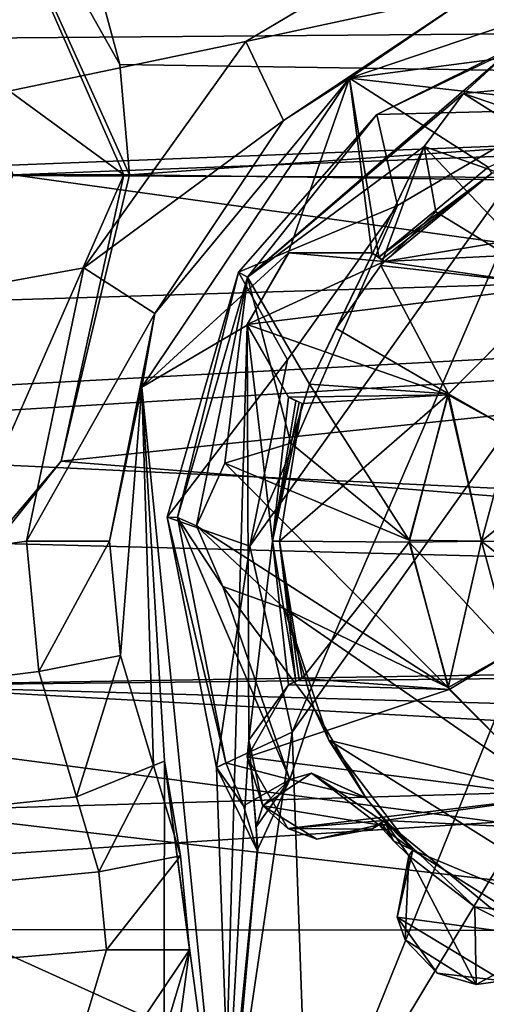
# Model space of a CAD drawing. Header units: millimetres. Extents: x -78 to 78, y -78 to 78.
# Tile 180 of 256: x 23 to 26, y -50 to -44. Entities that reach past the tile are written whole.
import ezdxf

# ---------------------------------------------------------------- set-up
doc = ezdxf.new("R2010")
doc.units = ezdxf.units.MM
doc.header["$LTSCALE"] = 41.718519
for name, color, linetype in [('10', 7, 'CONTINUOUS'), ('1107', 7, 'CONTINUOUS'), ('1108', 7, 'CONTINUOUS'), ('1150', 7, 'CONTINUOUS'), ('1745', 7, 'CONTINUOUS'), ('1752', 7, 'CONTINUOUS'), ('1763', 7, 'CONTINUOUS'), ('1767', 7, 'CONTINUOUS'), ('1769', 7, 'CONTINUOUS'), ('1770', 7, 'CONTINUOUS'), ('1771', 7, 'CONTINUOUS'), ('1776', 7, 'CONTINUOUS'), ('1778', 7, 'CONTINUOUS'), ('1779', 7, 'CONTINUOUS'), ('1780', 7, 'CONTINUOUS'), ('1785', 7, 'CONTINUOUS'), ('1796', 7, 'CONTINUOUS'), ('1802', 7, 'CONTINUOUS'), ('1807', 7, 'CONTINUOUS'), ('1816', 7, 'CONTINUOUS'), ('6', 7, 'CONTINUOUS'), ('745', 7, 'CONTINUOUS'), ('748', 7, 'CONTINUOUS'), ('760', 7, 'CONTINUOUS'), ('772', 7, 'CONTINUOUS'), ('793', 7, 'CONTINUOUS'), ('799', 7, 'CONTINUOUS'), ('816', 7, 'CONTINUOUS'), ('834', 7, 'CONTINUOUS'), ('839', 7, 'CONTINUOUS'), ('857', 7, 'CONTINUOUS'), ('858', 7, 'CONTINUOUS'), ('884', 7, 'CONTINUOUS'), ('931', 7, 'CONTINUOUS'), ('955', 7, 'CONTINUOUS')]:
    doc.layers.add(name, color=color, linetype=linetype)

msp = doc.modelspace()

# ---------------------------------------------------------------- linework, layer by layer
at = {"layer": '10', "linetype": 'CONTINUOUS'}
for points in [[(22.1921, -42.808, -2), (47.73, -42.73, -2), (44.1935, -44.1961, -2), (22.1921, -42.808, -2)], [(23.1, -45, -2), (22.1921, -42.808, -2), (44.1935, -44.1961, -2), (23.1, -45, -2)], [(42.7308, -47.73, -2), (23.1, -45, -2), (44.1935, -44.1961, -2), (42.7308, -47.73, -2)], [(22.192, -47.1921, -2), (23.1, -45, -2), (42.7308, -47.73, -2), (22.192, -47.1921, -2)], [(20, -48.1, -2), (22.192, -47.1921, -2), (42.7308, -47.73, -2), (20, -48.1, -2)], [(44.1935, -51.2639, -2), (20, -48.1, -2), (42.7308, -47.73, -2), (44.1935, -51.2639, -2)], [(-20, -48.1, -2), (20, -48.1, -2), (44.1935, -51.2639, -2), (-20, -48.1, -2)], [(-19.2902, -49.3968, -2), (-20, -48.1, -2), (44.1935, -51.2639, -2), (-19.2902, -49.3968, -2)], [(-17.2264, -49.6033, -2), (-19.2902, -49.3968, -2), (44.1935, -51.2639, -2), (-17.2264, -49.6033, -2)], [(-13.4565, -50.7558, -2), (-17.2264, -49.6033, -2), (44.1935, -51.2639, -2), (-13.4565, -50.7558, -2)]]:
    msp.add_3dface(points, dxfattribs=at)
at = {"layer": '1107', "color": 7, "linetype": 'CONTINUOUS'}
for points in [[(29.6864, -42.7416, 23.7), (31.5257, -44.4565, 23.7), (23.5698, -43.6976, 23.7), (29.6864, -42.7416, 23.7)], [(23.5698, -43.6976, 23.7), (31.5257, -44.4565, 23.7), (23.742, -44.3387, 23.7), (23.5698, -43.6976, 23.7)], [(23.742, -44.3387, 23.7), (31.5257, -44.4565, 23.7), (23.8, -45, 23.7), (23.742, -44.3387, 23.7)], [(31.5257, -44.4565, 23.7), (37.9952, -45.1863, 23.7), (23.8, -45, 23.7), (31.5257, -44.4565, 23.7)], [(23.8, -45, 23.7), (37.9952, -45.1863, 23.7), (23.3891, -46.7187, 23.7), (23.8, -45, 23.7)], [(37.9952, -45.1863, 23.7), (37.9552, -47.8941, 23.7), (23.3891, -46.7187, 23.7), (37.9952, -45.1863, 23.7)], [(23.3891, -46.7187, 23.7), (37.9552, -47.8941, 23.7), (22.2453, -48.0657, 23.7), (23.3891, -46.7187, 23.7)], [(37.9552, -47.8941, 23.7), (33.8126, -48.3956, 23.7), (22.2453, -48.0657, 23.7), (37.9552, -47.8941, 23.7)], [(33.8126, -48.3956, 23.7), (31.1188, -48.5612, 23.7), (22.2453, -48.0657, 23.7), (33.8126, -48.3956, 23.7)], [(22.2453, -48.0657, 23.7), (31.1188, -48.5612, 23.7), (22.4355, -48.8168, 23.7), (22.2453, -48.0657, 23.7)], [(31.1188, -48.5612, 23.7), (28.6002, -49.5372, 23.7), (22.4355, -48.8168, 23.7), (31.1188, -48.5612, 23.7)], [(22.4355, -48.8168, 23.7), (28.6002, -49.5372, 23.7), (22.7376, -49.5303, 23.7), (22.4355, -48.8168, 23.7)], [(22.7376, -49.5303, 23.7), (25.0055, -53.4805, 23.7), (8.2572, -53.8708, 23.7), (22.7376, -49.5303, 23.7)], [(26.4957, -51.2304, 23.7), (25.0055, -53.4805, 23.7), (22.7376, -49.5303, 23.7), (26.4957, -51.2304, 23.7)], [(28.6002, -49.5372, 23.7), (26.4957, -51.2304, 23.7), (22.7376, -49.5303, 23.7), (28.6002, -49.5372, 23.7)]]:
    msp.add_3dface(points, dxfattribs=at)
at = {"layer": '1108', "color": 7, "linetype": 'CONTINUOUS'}
for points in [[(23.5698, -43.6976, 23.7), (23.742, -44.3387, 23.7), (22.5491, -42.2298, 21.67), (23.5698, -43.6976, 23.7)], [(23.742, -44.3387, 23.7), (23.8, -45, 23.7), (22.5491, -42.2298, 21.67), (23.742, -44.3387, 23.7)], [(22.5491, -42.2298, 21.67), (23.8, -45, 23.7), (23.7646, -45, 21.67), (22.5491, -42.2298, 21.67)], [(23.7646, -45, 21.67), (23.3891, -46.7187, 23.7), (22.5492, -47.7701, 21.67), (23.7646, -45, 21.67)], [(23.8, -45, 23.7), (23.3891, -46.7187, 23.7), (23.7646, -45, 21.67), (23.8, -45, 23.7)], [(23.3891, -46.7187, 23.7), (22.2453, -48.0657, 23.7), (22.5492, -47.7701, 21.67), (23.3891, -46.7187, 23.7)]]:
    msp.add_3dface(points, dxfattribs=at)
at = {"layer": '1150', "color": 7, "linetype": 'CONTINUOUS'}
for points in [[(22.5491, -42.2298, 21.67), (23.7646, -45, 21.67), (21.5883, -43.4066, 21.67), (22.5491, -42.2298, 21.67)], [(21.5883, -43.4066, 21.67), (23.7646, -45, 21.67), (22.25, -45, 21.67), (21.5883, -43.4066, 21.67)], [(23.7646, -45, 21.67), (22.5492, -47.7701, 21.67), (22.25, -45, 21.67), (23.7646, -45, 21.67)]]:
    msp.add_3dface(points, dxfattribs=at)
at = {"layer": '1745', "linetype": 'CONTINUOUS'}
for points in [[(24.7757, -48.3464, 28.7), (24.8715, -51.0419, 28.7), (27.5243, -44.485, 28.7), (24.7757, -48.3464, 28.7)], [(26.3892, -44.6107, 28.7), (24.7757, -48.3464, 28.7), (27.5243, -44.485, 28.7), (26.3892, -44.6107, 28.7)], [(27.5243, -44.485, 28.7), (24.8715, -51.0419, 28.7), (28.6138, -44.8362, 28.7), (27.5243, -44.485, 28.7)], [(24.523, -47.23, 28.7), (24.7757, -48.3464, 28.7), (26.3892, -44.6107, 28.7), (24.523, -47.23, 28.7)], [(25.4091, -45.1857, 28.7), (24.523, -47.23, 28.7), (26.3892, -44.6107, 28.7), (25.4091, -45.1857, 28.7)], [(24.8715, -51.0419, 28.7), (31.0424, -69.7372, 28.7), (28.6138, -44.8362, 28.7), (24.8715, -51.0419, 28.7)], [(24.7492, -46.1107, 28.7), (24.523, -47.23, 28.7), (25.4091, -45.1857, 28.7), (24.7492, -46.1107, 28.7)]]:
    msp.add_3dface(points, dxfattribs=at)
at = {"layer": '1752', "linetype": 'CONTINUOUS'}
for points in [[(24.5998, -48.7868, 26.2), (24.5605, -48.9131, 26.2), (24.7632, -48.6301, 26.4), (24.5998, -48.7868, 26.2)], [(24.5605, -48.9131, 26.2), (24.5659, -49.0549, 26.4), (24.7632, -48.6301, 26.4), (24.5605, -48.9131, 26.2)], [(24.8927, -48.5914, 26.2), (24.5998, -48.7868, 26.2), (24.7632, -48.6301, 26.4), (24.8927, -48.5914, 26.2)], [(25.2183, -48.7394, 26.4), (24.8927, -48.5914, 26.2), (24.7632, -48.6301, 26.4), (25.2183, -48.7394, 26.4)], [(25.2163, -48.7368, 26.2), (24.8927, -48.5914, 26.2), (25.2183, -48.7394, 26.4), (25.2163, -48.7368, 26.2)], [(24.5605, -48.9131, 26.2), (24.5705, -49.0489, 26.2), (24.5659, -49.0549, 26.4), (24.5605, -48.9131, 26.2)]]:
    msp.add_3dface(points, dxfattribs=at)
at = {"layer": '1763', "linetype": 'CONTINUOUS'}
for points in [[(25.3081, -45.5457, 26.4), (25.6383, -45.2223, 26.4), (25.3081, -45.5457, 27.4), (25.3081, -45.5457, 26.4)], [(25.6383, -45.2223, 26.4), (25.6383, -45.2223, 27.4), (25.3081, -45.5457, 27.4), (25.6383, -45.2223, 26.4)], [(25.0416, -45.9234, 26.4), (25.3081, -45.5457, 26.4), (25.0416, -45.9234, 27.4), (25.0416, -45.9234, 26.4)], [(25.3081, -45.5457, 26.4), (25.3081, -45.5457, 27.4), (25.0416, -45.9234, 27.4), (25.3081, -45.5457, 26.4)], [(24.8799, -46.2575, 26.4), (25.0416, -45.9234, 26.4), (24.8799, -46.2575, 27.4), (24.8799, -46.2575, 26.4)], [(25.0416, -45.9234, 26.4), (25.0416, -45.9234, 27.4), (24.8799, -46.2575, 27.4), (25.0416, -45.9234, 26.4)], [(24.7684, -46.6115, 26.4), (24.8799, -46.2575, 26.4), (24.7684, -46.6115, 27.4), (24.7684, -46.6115, 26.4)], [(24.8799, -46.2575, 26.4), (24.8799, -46.2575, 27.4), (24.7684, -46.6115, 27.4), (24.8799, -46.2575, 26.4)]]:
    msp.add_3dface(points, dxfattribs=at)
at = {"layer": '1767', "linetype": 'CONTINUOUS'}
for points in [[(24.7757, -48.3464, 28.7), (24.3224, -48.5567, 28.1826), (24.4044, -50.8644, 28.1826), (24.7757, -48.3464, 28.7)], [(24.8715, -51.0419, 28.7), (24.7757, -48.3464, 28.7), (24.4044, -50.8644, 28.1826), (24.8715, -51.0419, 28.7)]]:
    msp.add_3dface(points, dxfattribs=at)
at = {"layer": '1769', "linetype": 'CONTINUOUS'}
for points in [[(25.2959, -48.9012, 26.2), (24.5998, -48.7868, 26.2), (24.8927, -48.5914, 26.2), (25.2959, -48.9012, 26.2)], [(25.3521, -48.9014, 26.2), (25.2959, -48.9012, 26.2), (24.8927, -48.5914, 26.2), (25.3521, -48.9014, 26.2)], [(25.2163, -48.7368, 26.2), (25.3521, -48.9014, 26.2), (24.8927, -48.5914, 26.2), (25.2163, -48.7368, 26.2)], [(24.5998, -48.7868, 26.2), (25.2959, -48.9012, 26.2), (24.9245, -48.9869, 26.2), (24.5998, -48.7868, 26.2)], [(25.3843, -48.9976, 26.2), (25.2959, -48.9012, 26.2), (25.501, -49.0541, 26.2), (25.3843, -48.9976, 26.2)], [(25.501, -49.0541, 26.2), (25.2959, -48.9012, 26.2), (25.3521, -48.9014, 26.2), (25.501, -49.0541, 26.2)], [(25.4766, -49.0886, 26.2), (25.3843, -48.9976, 26.2), (25.501, -49.0541, 26.2), (25.4766, -49.0886, 26.2)]]:
    msp.add_3dface(points, dxfattribs=at)
at = {"layer": '1770', "linetype": 'CONTINUOUS'}
for points in [[(24.9061, -48.2025, 26.4), (24.7328, -47.6061, 26.4), (24.9975, -48.3934, 27.4), (24.9061, -48.2025, 26.4)], [(24.9975, -48.3934, 27.4), (24.7328, -47.6061, 26.4), (24.7328, -47.6061, 27.4), (24.9975, -48.3934, 27.4)], [(25.2183, -48.7394, 26.4), (24.9061, -48.2025, 26.4), (24.9975, -48.3934, 27.4), (25.2183, -48.7394, 26.4)], [(25.501, -49.0541, 27.4), (25.2183, -48.7394, 26.4), (24.9975, -48.3934, 27.4), (25.501, -49.0541, 27.4)], [(25.3521, -48.9014, 26.2), (25.2163, -48.7368, 26.2), (25.2183, -48.7394, 26.4), (25.3521, -48.9014, 26.2)], [(25.3521, -48.9014, 26.2), (25.2183, -48.7394, 26.4), (25.501, -49.0541, 27.4), (25.3521, -48.9014, 26.2)], [(25.501, -49.0541, 26.2), (25.3521, -48.9014, 26.2), (25.501, -49.0541, 27.4), (25.501, -49.0541, 26.2)]]:
    msp.add_3dface(points, dxfattribs=at)
at = {"layer": '1771', "linetype": 'CONTINUOUS'}
for points in [[(24.3224, -48.5567, 28.1826), (24.3789, -48.5305, 26.4), (24.4844, -48.7883, 26.4), (24.3224, -48.5567, 28.1826)], [(24.4044, -50.8644, 28.1826), (24.3224, -48.5567, 28.1826), (24.5659, -49.0549, 26.4), (24.4044, -50.8644, 28.1826)], [(24.3224, -48.5567, 28.1826), (24.4844, -48.7883, 26.4), (24.5659, -49.0549, 26.4), (24.3224, -48.5567, 28.1826)], [(24.5705, -49.0489, 26.2), (24.3604, -51.1391, 26.2), (24.5659, -49.0549, 26.4), (24.5705, -49.0489, 26.2)], [(24.3604, -51.1391, 26.2), (24.4044, -50.8644, 28.1826), (24.5659, -49.0549, 26.4), (24.3604, -51.1391, 26.2)]]:
    msp.add_3dface(points, dxfattribs=at)
at = {"layer": '1776', "linetype": 'CONTINUOUS'}
for points in [[(25.2853, -44.638, 28.1826), (26.3892, -44.6107, 28.7), (26.4147, -44.081, 28.1826), (25.2853, -44.638, 28.1826)], [(25.4091, -45.1857, 28.7), (26.3892, -44.6107, 28.7), (25.2853, -44.638, 28.1826), (25.4091, -45.1857, 28.7)], [(24.4551, -45.5847, 28.1826), (25.4091, -45.1857, 28.7), (25.2853, -44.638, 28.1826), (24.4551, -45.5847, 28.1826)], [(24.7492, -46.1107, 28.7), (25.4091, -45.1857, 28.7), (24.4551, -45.5847, 28.1826), (24.7492, -46.1107, 28.7)], [(24.0259, -47.0545, 28.1826), (24.7492, -46.1107, 28.7), (24.4551, -45.5847, 28.1826), (24.0259, -47.0545, 28.1826)], [(24.523, -47.23, 28.7), (24.7492, -46.1107, 28.7), (24.0259, -47.0545, 28.1826), (24.523, -47.23, 28.7)], [(24.3224, -48.5567, 28.1826), (24.523, -47.23, 28.7), (24.0259, -47.0545, 28.1826), (24.3224, -48.5567, 28.1826)], [(24.7757, -48.3464, 28.7), (24.523, -47.23, 28.7), (24.3224, -48.5567, 28.1826), (24.7757, -48.3464, 28.7)]]:
    msp.add_3dface(points, dxfattribs=at)
at = {"layer": '1778', "linetype": 'CONTINUOUS'}
for points in [[(26.2164, -44.4726, 27.4), (26.5174, -44.7559, 27.4), (25.8049, -44.5128, 27.4), (26.2164, -44.4726, 27.4)], [(25.5682, -44.8315, 27.4), (25.8049, -44.5128, 27.4), (27.2592, -45.4275, 27.4), (25.5682, -44.8315, 27.4)], [(25.8049, -44.5128, 27.4), (26.5174, -44.7559, 27.4), (27.2592, -45.4275, 27.4), (25.8049, -44.5128, 27.4)], [(25.6383, -45.2223, 27.4), (25.5682, -44.8315, 27.4), (26.3641, -45.664, 27.4), (25.6383, -45.2223, 27.4)], [(26.3641, -45.664, 27.4), (25.5682, -44.8315, 27.4), (27.2592, -45.4275, 27.4), (26.3641, -45.664, 27.4)], [(25.3081, -45.5457, 27.4), (25.6383, -45.2223, 27.4), (26.3641, -45.664, 27.4), (25.3081, -45.5457, 27.4)], [(25.0416, -45.9234, 27.4), (25.3081, -45.5457, 27.4), (25.7147, -46.3155, 27.4), (25.0416, -45.9234, 27.4)], [(25.3081, -45.5457, 27.4), (26.3641, -45.664, 27.4), (25.7147, -46.3155, 27.4), (25.3081, -45.5457, 27.4)], [(24.8799, -46.2575, 27.4), (25.0416, -45.9234, 27.4), (25.7147, -46.3155, 27.4), (24.8799, -46.2575, 27.4)], [(24.7684, -46.6115, 27.4), (24.8799, -46.2575, 27.4), (25.4783, -47.1929, 27.4), (24.7684, -46.6115, 27.4)], [(25.4783, -47.1929, 27.4), (24.8799, -46.2575, 27.4), (25.7147, -46.3155, 27.4), (25.4783, -47.1929, 27.4)], [(24.3726, -46.7306, 27.4), (24.7684, -46.6115, 27.4), (25.4783, -47.1929, 27.4), (24.3726, -46.7306, 27.4)], [(24.2016, -47.1071, 27.4), (24.3726, -46.7306, 27.4), (25.7126, -48.0777, 27.4), (24.2016, -47.1071, 27.4)], [(25.7126, -48.0777, 27.4), (24.3726, -46.7306, 27.4), (25.4783, -47.1929, 27.4), (25.7126, -48.0777, 27.4)], [(24.2016, -47.1071, 27.4), (24.7328, -47.6061, 27.4), (24.3593, -47.4715, 27.4), (24.2016, -47.1071, 27.4)], [(24.7328, -47.6061, 27.4), (24.2016, -47.1071, 27.4), (25.7126, -48.0777, 27.4), (24.7328, -47.6061, 27.4)], [(24.9975, -48.3934, 27.4), (24.7328, -47.6061, 27.4), (26.3565, -48.7283, 27.4), (24.9975, -48.3934, 27.4)], [(26.3565, -48.7283, 27.4), (24.7328, -47.6061, 27.4), (25.7126, -48.0777, 27.4), (26.3565, -48.7283, 27.4)], [(25.501, -49.0541, 27.4), (24.9975, -48.3934, 27.4), (27.1587, -49.7466, 27.4), (25.501, -49.0541, 27.4)], [(27.1587, -49.7466, 27.4), (24.9975, -48.3934, 27.4), (26.3565, -48.7283, 27.4), (27.1587, -49.7466, 27.4)], [(25.4062, -49.4564, 27.4), (25.501, -49.0541, 27.4), (26.3445, -49.5822, 27.4), (25.4062, -49.4564, 27.4)], [(26.3445, -49.5822, 27.4), (25.501, -49.0541, 27.4), (27.1587, -49.7466, 27.4), (26.3445, -49.5822, 27.4)], [(25.6467, -49.7927, 27.4), (25.4062, -49.4564, 27.4), (26.0411, -49.8384, 27.4), (25.6467, -49.7927, 27.4)], [(26.0411, -49.8384, 27.4), (25.4062, -49.4564, 27.4), (26.3445, -49.5822, 27.4), (26.0411, -49.8384, 27.4)]]:
    msp.add_3dface(points, dxfattribs=at)
at = {"layer": '1779', "linetype": 'CONTINUOUS'}
for points in [[(24.509, -45.6158, 26.4), (26.0845, -44.256, 26.4), (25.8049, -44.5128, 26.4), (24.509, -45.6158, 26.4)], [(25.8049, -44.5128, 26.4), (26.0845, -44.256, 26.4), (26.2164, -44.4726, 26.4), (25.8049, -44.5128, 26.4)], [(25.5682, -44.8315, 26.4), (24.509, -45.6158, 26.4), (25.8049, -44.5128, 26.4), (25.5682, -44.8315, 26.4)], [(24.8799, -46.2575, 26.4), (24.509, -45.6158, 26.4), (25.5682, -44.8315, 26.4), (24.8799, -46.2575, 26.4)], [(25.0416, -45.9234, 26.4), (24.8799, -46.2575, 26.4), (25.5682, -44.8315, 26.4), (25.0416, -45.9234, 26.4)], [(25.3081, -45.5457, 26.4), (25.0416, -45.9234, 26.4), (25.5682, -44.8315, 26.4), (25.3081, -45.5457, 26.4)], [(25.6383, -45.2223, 26.4), (25.3081, -45.5457, 26.4), (25.5682, -44.8315, 26.4), (25.6383, -45.2223, 26.4)], [(24.0881, -47.0573, 26.4), (24.509, -45.6158, 26.4), (24.2016, -47.1071, 26.4), (24.0881, -47.0573, 26.4)], [(24.2016, -47.1071, 26.4), (24.509, -45.6158, 26.4), (24.3726, -46.7306, 26.4), (24.2016, -47.1071, 26.4)], [(24.3726, -46.7306, 26.4), (24.509, -45.6158, 26.4), (24.7684, -46.6115, 26.4), (24.3726, -46.7306, 26.4)], [(24.7684, -46.6115, 26.4), (24.509, -45.6158, 26.4), (24.8799, -46.2575, 26.4), (24.7684, -46.6115, 26.4)], [(24.3789, -48.5305, 26.4), (24.0881, -47.0573, 26.4), (24.7632, -48.6301, 26.4), (24.3789, -48.5305, 26.4)], [(24.7632, -48.6301, 26.4), (24.0881, -47.0573, 26.4), (24.3593, -47.4715, 26.4), (24.7632, -48.6301, 26.4)], [(24.3593, -47.4715, 26.4), (24.0881, -47.0573, 26.4), (24.2016, -47.1071, 26.4), (24.3593, -47.4715, 26.4)], [(24.7328, -47.6061, 26.4), (24.9061, -48.2025, 26.4), (24.3593, -47.4715, 26.4), (24.7328, -47.6061, 26.4)], [(24.9061, -48.2025, 26.4), (24.7632, -48.6301, 26.4), (24.3593, -47.4715, 26.4), (24.9061, -48.2025, 26.4)], [(24.9061, -48.2025, 26.4), (25.2183, -48.7394, 26.4), (24.7632, -48.6301, 26.4), (24.9061, -48.2025, 26.4)], [(24.4844, -48.7883, 26.4), (24.3789, -48.5305, 26.4), (24.7632, -48.6301, 26.4), (24.4844, -48.7883, 26.4)], [(24.5659, -49.0549, 26.4), (24.4844, -48.7883, 26.4), (24.7632, -48.6301, 26.4), (24.5659, -49.0549, 26.4)]]:
    msp.add_3dface(points, dxfattribs=at)
at = {"layer": '1780', "linetype": 'CONTINUOUS'}
for points in [[(24.3726, -46.7306, 26.4), (24.7684, -46.6115, 26.4), (24.3726, -46.7306, 27.4), (24.3726, -46.7306, 26.4)], [(24.7684, -46.6115, 26.4), (24.7684, -46.6115, 27.4), (24.3726, -46.7306, 27.4), (24.7684, -46.6115, 26.4)], [(24.2016, -47.1071, 26.4), (24.3726, -46.7306, 26.4), (24.2016, -47.1071, 27.4), (24.2016, -47.1071, 26.4)], [(24.3726, -46.7306, 26.4), (24.3726, -46.7306, 27.4), (24.2016, -47.1071, 27.4), (24.3726, -46.7306, 26.4)], [(24.3593, -47.4715, 26.4), (24.2016, -47.1071, 26.4), (24.3593, -47.4715, 27.4), (24.3593, -47.4715, 26.4)], [(24.2016, -47.1071, 26.4), (24.2016, -47.1071, 27.4), (24.3593, -47.4715, 27.4), (24.2016, -47.1071, 26.4)], [(24.7328, -47.6061, 27.4), (24.7328, -47.6061, 26.4), (24.3593, -47.4715, 26.4), (24.7328, -47.6061, 27.4)], [(24.7328, -47.6061, 27.4), (24.3593, -47.4715, 26.4), (24.3593, -47.4715, 27.4), (24.7328, -47.6061, 27.4)]]:
    msp.add_3dface(points, dxfattribs=at)
at = {"layer": '1785', "linetype": 'CONTINUOUS'}
for points in [[(25.8049, -44.5128, 26.4), (26.2164, -44.4726, 26.4), (25.8049, -44.5128, 27.4), (25.8049, -44.5128, 26.4)], [(26.2164, -44.4726, 26.4), (26.2164, -44.4726, 27.4), (25.8049, -44.5128, 27.4), (26.2164, -44.4726, 26.4)], [(25.5682, -44.8315, 26.4), (25.8049, -44.5128, 26.4), (25.5682, -44.8315, 27.4), (25.5682, -44.8315, 26.4)], [(25.8049, -44.5128, 26.4), (25.8049, -44.5128, 27.4), (25.5682, -44.8315, 27.4), (25.8049, -44.5128, 26.4)], [(25.6383, -45.2223, 26.4), (25.5682, -44.8315, 26.4), (25.6383, -45.2223, 27.4), (25.6383, -45.2223, 26.4)], [(25.6383, -45.2223, 27.4), (25.5682, -44.8315, 26.4), (25.5682, -44.8315, 27.4), (25.6383, -45.2223, 27.4)]]:
    msp.add_3dface(points, dxfattribs=at)
at = {"layer": '1796', "linetype": 'CONTINUOUS'}
for points in [[(25.2853, -44.638, 28.1826), (26.4147, -44.081, 28.1826), (26.0845, -44.256, 26.4), (25.2853, -44.638, 28.1826)], [(25.2853, -44.638, 28.1826), (26.0845, -44.256, 26.4), (24.509, -45.6158, 26.4), (25.2853, -44.638, 28.1826)], [(24.4551, -45.5847, 28.1826), (25.2853, -44.638, 28.1826), (24.509, -45.6158, 26.4), (24.4551, -45.5847, 28.1826)], [(24.0259, -47.0545, 28.1826), (24.4551, -45.5847, 28.1826), (24.0881, -47.0573, 26.4), (24.0259, -47.0545, 28.1826)], [(24.4551, -45.5847, 28.1826), (24.509, -45.6158, 26.4), (24.0881, -47.0573, 26.4), (24.4551, -45.5847, 28.1826)], [(24.3224, -48.5567, 28.1826), (24.0259, -47.0545, 28.1826), (24.3789, -48.5305, 26.4), (24.3224, -48.5567, 28.1826)], [(24.0259, -47.0545, 28.1826), (24.0881, -47.0573, 26.4), (24.3789, -48.5305, 26.4), (24.0259, -47.0545, 28.1826)]]:
    msp.add_3dface(points, dxfattribs=at)
at = {"layer": '1802', "linetype": 'CONTINUOUS'}
for points in [[(25.4766, -49.0886, 26.2), (25.501, -49.0541, 26.2), (25.4062, -49.4564, 27.4), (25.4766, -49.0886, 26.2)], [(25.501, -49.0541, 26.2), (25.501, -49.0541, 27.4), (25.4062, -49.4564, 27.4), (25.501, -49.0541, 26.2)], [(25.4541, -49.5922, 26.2), (25.4766, -49.0886, 26.2), (25.4062, -49.4564, 27.4), (25.4541, -49.5922, 26.2)], [(25.4541, -49.5922, 26.2), (25.4062, -49.4564, 27.4), (25.6467, -49.7927, 27.4), (25.4541, -49.5922, 26.2)], [(25.8811, -49.8594, 26.2), (25.4541, -49.5922, 26.2), (25.6467, -49.7927, 27.4), (25.8811, -49.8594, 26.2)], [(26.3241, -49.6193, 26.2), (25.8811, -49.8594, 26.2), (26.0411, -49.8384, 27.4), (26.3241, -49.6193, 26.2)], [(25.8811, -49.8594, 26.2), (25.6467, -49.7927, 27.4), (26.0411, -49.8384, 27.4), (25.8811, -49.8594, 26.2)]]:
    msp.add_3dface(points, dxfattribs=at)
at = {"layer": '1807', "linetype": 'CONTINUOUS'}
for points in [[(25.7147, -46.3155, 27.4), (26.3641, -45.664, 27.4), (26.0931, -46.5304, 27.5), (25.7147, -46.3155, 27.4)], [(25.4783, -47.1929, 27.4), (25.7147, -46.3155, 27.4), (25.9141, -47.1983, 27.5), (25.4783, -47.1929, 27.4)], [(25.9141, -47.1983, 27.5), (25.7147, -46.3155, 27.4), (26.0931, -46.5304, 27.5), (25.9141, -47.1983, 27.5)], [(25.7126, -48.0777, 27.4), (25.4783, -47.1929, 27.4), (25.9141, -47.1983, 27.5), (25.7126, -48.0777, 27.4)], [(26.093, -47.8662, 27.5), (25.7126, -48.0777, 27.4), (25.9141, -47.1983, 27.5), (26.093, -47.8662, 27.5)], [(26.3565, -48.7283, 27.4), (25.7126, -48.0777, 27.4), (26.093, -47.8662, 27.5), (26.3565, -48.7283, 27.4)]]:
    msp.add_3dface(points, dxfattribs=at)
at = {"layer": '1816', "linetype": 'CONTINUOUS'}
for points in [[(25.9141, -47.1983, 27.5), (26.0931, -46.5304, 27.5), (26.3503, -47.2037, 27.6), (25.9141, -47.1983, 27.5)], [(26.093, -47.8662, 27.5), (25.9141, -47.1983, 27.5), (26.3503, -47.2037, 27.6), (26.093, -47.8662, 27.5)]]:
    msp.add_3dface(points, dxfattribs=at)
at = {"layer": '6', "linetype": 'CONTINUOUS'}
for points in [[(20.7931, -43.6104), (21.3808, -44.1932), (47.73, -43.98), (20.7931, -43.6104)], [(21.3808, -44.1932), (21.6, -45), (47.73, -43.98), (21.3808, -44.1932)], [(47.73, -43.98), (21.6, -45), (45.0789, -45.0789), (47.73, -43.98)], [(21.6, -45), (21.3837, -45.802), (45.0789, -45.0789), (21.6, -45)], [(20.8043, -46.3831), (20.0065, -46.5994), (45.0789, -45.0789), (20.8043, -46.3831)], [(45.0789, -45.0789), (20.0065, -46.5994), (43.98, -47.73), (45.0789, -45.0789)], [(21.3837, -45.802), (20.8043, -46.3831), (45.0789, -45.0789), (21.3837, -45.802)], [(20.0065, -46.5994), (9.5858, -49.9425), (43.98, -47.73), (20.0065, -46.5994)], [(43.98, -47.73), (9.5858, -49.9425), (45.0789, -50.3811), (43.98, -47.73)], [(9.5858, -49.9425), (9.1524, -50.5914), (45.0789, -50.3811), (9.5858, -49.9425)]]:
    msp.add_3dface(points, dxfattribs=at)
at = {"layer": '745', "color": 7, "linetype": 'CONTINUOUS'}
for points in [[(27.25, -43.6984, 26.2), (25.1206, -44.4211, 26.2), (26.9999, -44.1738, 26.2), (27.25, -43.6984, 26.2)], [(26.9999, -44.1738, 26.2), (25.1206, -44.4211, 26.2), (26.75, -44.6065, 26.2), (26.9999, -44.1738, 26.2)], [(25.1206, -44.4211, 26.2), (23.8745, -46.2745, 26.2), (24.7523, -45.4714, 26.2), (25.1206, -44.4211, 26.2)], [(25.2553, -45.4694, 26.2), (25.1206, -44.4211, 26.2), (24.7523, -45.4714, 26.2), (25.2553, -45.4694, 26.2)], [(26.75, -44.6065, 26.2), (25.1206, -44.4211, 26.2), (25.9541, -44.9539, 26.2), (26.75, -44.6065, 26.2)], [(25.9541, -44.9539, 26.2), (25.1206, -44.4211, 26.2), (25.2959, -45.4956, 26.2), (25.9541, -44.9539, 26.2)], [(25.2959, -45.4956, 26.2), (25.1206, -44.4211, 26.2), (25.2553, -45.4694, 26.2), (25.2959, -45.4956, 26.2)], [(24.7523, -45.4714, 26.2), (23.8745, -46.2745, 26.2), (24.5056, -45.9027, 26.2), (24.7523, -45.4714, 26.2)], [(23.8745, -46.2745, 26.2), (24.3604, -51.1391, 26.2), (24.5056, -45.9027, 26.2), (23.8745, -46.2745, 26.2)], [(24.5056, -45.9027, 26.2), (24.3604, -51.1391, 26.2), (24.5155, -48.3939, 26.2), (24.5056, -45.9027, 26.2)], [(24.7553, -46.3354, 26.2), (24.5056, -45.9027, 26.2), (24.6582, -47.1984, 26.2), (24.7553, -46.3354, 26.2)], [(24.6582, -47.1984, 26.2), (24.5056, -45.9027, 26.2), (24.5155, -48.3939, 26.2), (24.6582, -47.1984, 26.2)], [(23.8745, -46.2745, 26.2), (24.0088, -48.5192, 26.2), (24.3604, -51.1391, 26.2), (23.8745, -46.2745, 26.2)], [(24.7983, -46.3575, 26.2), (24.7553, -46.3354, 26.2), (24.6582, -47.1984, 26.2), (24.7983, -46.3575, 26.2)], [(24.7553, -48.0613, 26.2), (24.6582, -47.1984, 26.2), (24.5155, -48.3939, 26.2), (24.7553, -48.0613, 26.2)], [(24.7983, -48.0392, 26.2), (24.6582, -47.1984, 26.2), (24.7553, -48.0613, 26.2), (24.7983, -48.0392, 26.2)], [(24.3604, -51.1391, 26.2), (24.5705, -49.0489, 26.2), (24.5155, -48.3939, 26.2), (24.3604, -51.1391, 26.2)], [(24.5155, -48.3939, 26.2), (24.5705, -49.0489, 26.2), (24.5605, -48.9131, 26.2), (24.5155, -48.3939, 26.2)], [(24.5998, -48.7868, 26.2), (24.5155, -48.3939, 26.2), (24.5605, -48.9131, 26.2), (24.5998, -48.7868, 26.2)], [(24.0088, -48.5192, 26.2), (24.0049, -50.7915, 26.2), (24.3604, -51.1391, 26.2), (24.0088, -48.5192, 26.2)], [(25.4541, -49.5922, 26.2), (25.8811, -49.8594, 26.2), (25.4766, -49.0886, 26.2), (25.4541, -49.5922, 26.2)], [(25.4766, -49.0886, 26.2), (25.8811, -49.8594, 26.2), (25.8739, -49.3948, 26.2), (25.4766, -49.0886, 26.2)], [(25.8811, -49.8594, 26.2), (26.3241, -49.6193, 26.2), (25.8739, -49.3948, 26.2), (25.8811, -49.8594, 26.2)]]:
    msp.add_3dface(points, dxfattribs=at)
at = {"layer": '748', "color": 7, "linetype": 'CONTINUOUS'}
for points in [[(-18.7104, -53.2374, 28.7), (25.9308, -43.3485, 28.7), (-36.7426, -42.8285, 28.7), (-18.7104, -53.2374, 28.7)], [(24.4978, -44.1999, 28.7), (25.9308, -43.3485, 28.7), (-18.7104, -53.2374, 28.7), (24.4978, -44.1999, 28.7)], [(23.5256, -45.558, 28.7), (24.4978, -44.1999, 28.7), (-18.7104, -53.2374, 28.7), (23.5256, -45.558, 28.7)], [(23.1799, -47.1984, 28.7), (23.5256, -45.558, 28.7), (-18.7104, -53.2374, 28.7), (23.1799, -47.1984, 28.7)], [(23.2558, -47.981, 28.7), (23.1799, -47.1984, 28.7), (-18.7104, -53.2374, 28.7), (23.2558, -47.981, 28.7)], [(23.4808, -48.7344, 28.7), (23.2558, -47.981, 28.7), (-18.7104, -53.2374, 28.7), (23.4808, -48.7344, 28.7)], [(23.6151, -49.1842, 28.7), (23.4808, -48.7344, 28.7), (-18.7104, -53.2374, 28.7), (23.6151, -49.1842, 28.7)], [(23.6605, -49.6514, 28.7), (23.6151, -49.1842, 28.7), (-18.7104, -53.2374, 28.7), (23.6605, -49.6514, 28.7)], [(23.2586, -50.9898, 28.7), (23.6605, -49.6514, 28.7), (-18.7104, -53.2374, 28.7), (23.2586, -50.9898, 28.7)]]:
    msp.add_3dface(points, dxfattribs=at)
at = {"layer": '760', "color": 7, "linetype": 'CONTINUOUS'}
for points in [[(25.3128, -48.8887, 25.601), (25.2959, -48.9012, 26.2), (25.3843, -48.9976, 26.2), (25.3128, -48.8887, 25.601)], [(25.329, -48.8754, 25), (25.3128, -48.8887, 25.601), (25.3843, -48.9976, 26.2), (25.329, -48.8754, 25)], [(25.4766, -49.0886, 26.2), (25.8739, -49.3948, 26.2), (25.329, -48.8754, 25), (25.4766, -49.0886, 26.2)], [(25.4766, -49.0886, 26.2), (25.329, -48.8754, 25), (25.3843, -48.9976, 26.2), (25.4766, -49.0886, 26.2)], [(25.329, -48.8754, 25), (25.8739, -49.3948, 26.2), (25.9751, -49.4066, 25), (25.329, -48.8754, 25)], [(25.8739, -49.3948, 26.2), (26.3241, -49.6193, 26.2), (25.9751, -49.4066, 25), (25.8739, -49.3948, 26.2)]]:
    msp.add_3dface(points, dxfattribs=at)
at = {"layer": '772', "color": 7, "linetype": 'CONTINUOUS'}
for points in [[(24.7983, -48.0392, 26.2), (24.7553, -48.0613, 26.2), (24.8372, -48.0235, 25), (24.7983, -48.0392, 26.2)], [(24.7553, -48.0613, 26.2), (24.7553, -48.0613, 25), (24.8372, -48.0235, 25), (24.7553, -48.0613, 26.2)], [(24.7983, -48.0392, 26.2), (24.8372, -48.0235, 25), (24.8176, -48.0309, 25.601), (24.7983, -48.0392, 26.2)], [(24.5155, -48.3939, 26.2), (24.5055, -48.4949, 25), (24.7553, -48.0613, 25), (24.5155, -48.3939, 26.2)], [(24.7553, -48.0613, 26.2), (24.5155, -48.3939, 26.2), (24.7553, -48.0613, 25), (24.7553, -48.0613, 26.2)], [(24.5155, -48.3939, 26.2), (24.5998, -48.7868, 26.2), (24.5055, -48.4949, 25), (24.5155, -48.3939, 26.2)], [(24.5998, -48.7868, 26.2), (24.7499, -48.9239, 25), (24.5055, -48.4949, 25), (24.5998, -48.7868, 26.2)], [(24.7499, -48.9239, 25), (24.5998, -48.7868, 26.2), (24.9245, -48.9869, 26.2), (24.7499, -48.9239, 25)], [(25.2553, -48.9273, 25), (24.7499, -48.9239, 25), (24.9245, -48.9869, 26.2), (25.2553, -48.9273, 25)], [(25.2959, -48.9012, 26.2), (25.2553, -48.9273, 25), (24.9245, -48.9869, 26.2), (25.2959, -48.9012, 26.2)], [(25.3128, -48.8887, 25.601), (25.329, -48.8754, 25), (25.2553, -48.9273, 25), (25.3128, -48.8887, 25.601)], [(25.2959, -48.9012, 26.2), (25.3128, -48.8887, 25.601), (25.2553, -48.9273, 25), (25.2959, -48.9012, 26.2)]]:
    msp.add_3dface(points, dxfattribs=at)
at = {"layer": '793', "color": 7, "linetype": 'CONTINUOUS'}
for points in [[(24.7983, -46.3575, 26.2), (24.6582, -47.1984, 26.2), (24.8176, -46.3658, 25.601), (24.7983, -46.3575, 26.2)], [(24.6582, -47.1984, 26.2), (24.8372, -46.3733, 25), (24.8176, -46.3658, 25.601), (24.6582, -47.1984, 26.2)], [(24.6582, -47.1984, 26.2), (24.7001, -47.1984, 25), (24.8372, -46.3733, 25), (24.6582, -47.1984, 26.2)], [(24.6582, -47.1984, 26.2), (24.7983, -48.0392, 26.2), (24.7001, -47.1984, 25), (24.6582, -47.1984, 26.2)], [(24.7001, -47.1984, 25), (24.7983, -48.0392, 26.2), (24.8176, -48.0309, 25.601), (24.7001, -47.1984, 25)], [(24.8372, -48.0235, 25), (24.7001, -47.1984, 25), (24.8176, -48.0309, 25.601), (24.8372, -48.0235, 25)]]:
    msp.add_3dface(points, dxfattribs=at)
at = {"layer": '799', "color": 7, "linetype": 'CONTINUOUS'}
for points in [[(25.9751, -44.9901, 25), (25.329, -45.5214, 25), (28.5249, -44.9901, 25), (25.9751, -44.9901, 25)], [(28.5249, -44.9901, 25), (25.329, -45.5214, 25), (27.25, -45.4266, 25), (28.5249, -44.9901, 25)], [(27.25, -45.4266, 25), (25.329, -45.5214, 25), (26.3566, -45.6694, 25), (27.25, -45.4266, 25)], [(24.7557, -45.4695, 25), (24.5055, -45.8988, 25), (25.329, -45.5214, 25), (24.7557, -45.4695, 25)], [(25.2553, -45.4694, 25), (24.7557, -45.4695, 25), (25.329, -45.5214, 25), (25.2553, -45.4694, 25)], [(25.329, -45.5214, 25), (24.5055, -45.8988, 25), (26.3566, -45.6694, 25), (25.329, -45.5214, 25)], [(26.3566, -45.6694, 25), (24.5055, -45.8988, 25), (25.7112, -46.3202, 25), (26.3566, -45.6694, 25)], [(24.5055, -45.8988, 25), (24.7553, -46.3354, 25), (25.7112, -46.3202, 25), (24.5055, -45.8988, 25)], [(24.8372, -46.3733, 25), (24.7001, -47.1984, 25), (25.7112, -46.3202, 25), (24.8372, -46.3733, 25)], [(25.7112, -46.3202, 25), (24.7001, -47.1984, 25), (25.4789, -47.2056, 25), (25.7112, -46.3202, 25)], [(24.7553, -46.3354, 25), (24.8372, -46.3733, 25), (25.7112, -46.3202, 25), (24.7553, -46.3354, 25)], [(24.7001, -47.1984, 25), (24.8372, -48.0235, 25), (25.4789, -47.2056, 25), (24.7001, -47.1984, 25)], [(25.4789, -47.2056, 25), (24.8372, -48.0235, 25), (25.7184, -48.089, 25), (25.4789, -47.2056, 25)], [(24.8372, -48.0235, 25), (24.7553, -48.0613, 25), (25.7184, -48.089, 25), (24.8372, -48.0235, 25)], [(24.7553, -48.0613, 25), (24.5055, -48.4949, 25), (25.7184, -48.089, 25), (24.7553, -48.0613, 25)], [(25.7184, -48.089, 25), (24.5055, -48.4949, 25), (26.3618, -48.7307, 25), (25.7184, -48.089, 25)], [(24.5055, -48.4949, 25), (24.7499, -48.9239, 25), (26.3618, -48.7307, 25), (24.5055, -48.4949, 25)], [(24.7499, -48.9239, 25), (25.329, -48.8754, 25), (26.3618, -48.7307, 25), (24.7499, -48.9239, 25)], [(26.3618, -48.7307, 25), (25.329, -48.8754, 25), (27.25, -48.9702, 25), (26.3618, -48.7307, 25)], [(25.2553, -48.9273, 25), (25.329, -48.8754, 25), (24.7499, -48.9239, 25), (25.2553, -48.9273, 25)], [(25.329, -48.8754, 25), (25.9751, -49.4066, 25), (27.25, -48.9702, 25), (25.329, -48.8754, 25)]]:
    msp.add_3dface(points, dxfattribs=at)
at = {"layer": '816', "color": 7, "linetype": 'CONTINUOUS'}
for points in [[(24.7523, -45.4714, 26.2), (24.5055, -45.8988, 25), (24.7557, -45.4695, 25), (24.7523, -45.4714, 26.2)], [(24.7523, -45.4714, 26.2), (24.5056, -45.9027, 26.2), (24.5055, -45.8988, 25), (24.7523, -45.4714, 26.2)], [(25.2553, -45.4694, 26.2), (24.7523, -45.4714, 26.2), (25.2553, -45.4694, 25), (25.2553, -45.4694, 26.2)], [(24.7523, -45.4714, 26.2), (24.7557, -45.4695, 25), (25.2553, -45.4694, 25), (24.7523, -45.4714, 26.2)], [(25.2959, -45.4956, 26.2), (25.2553, -45.4694, 26.2), (25.329, -45.5214, 25), (25.2959, -45.4956, 26.2)], [(25.2553, -45.4694, 26.2), (25.2553, -45.4694, 25), (25.329, -45.5214, 25), (25.2553, -45.4694, 26.2)], [(25.2959, -45.4956, 26.2), (25.329, -45.5214, 25), (25.3128, -45.5081, 25.601), (25.2959, -45.4956, 26.2)], [(24.5056, -45.9027, 26.2), (24.7553, -46.3354, 26.2), (24.5055, -45.8988, 25), (24.5056, -45.9027, 26.2)], [(24.7553, -46.3354, 26.2), (24.7553, -46.3354, 25), (24.5055, -45.8988, 25), (24.7553, -46.3354, 26.2)], [(24.7553, -46.3354, 26.2), (24.7983, -46.3575, 26.2), (24.7553, -46.3354, 25), (24.7553, -46.3354, 26.2)], [(24.7553, -46.3354, 25), (24.7983, -46.3575, 26.2), (24.8176, -46.3658, 25.601), (24.7553, -46.3354, 25)], [(24.8372, -46.3733, 25), (24.7553, -46.3354, 25), (24.8176, -46.3658, 25.601), (24.8372, -46.3733, 25)]]:
    msp.add_3dface(points, dxfattribs=at)
at = {"layer": '834', "color": 7, "linetype": 'CONTINUOUS'}
for points in [[(24.0088, -48.5192, 26.2), (23.9436, -48.5458, 28.2174), (24.1055, -49.0881, 28.2174), (24.0088, -48.5192, 26.2)], [(24.0049, -50.7915, 26.2), (24.0088, -48.5192, 26.2), (24.1602, -49.6514, 28.2174), (24.0049, -50.7915, 26.2)], [(24.0088, -48.5192, 26.2), (24.1055, -49.0881, 28.2174), (24.1602, -49.6514, 28.2174), (24.0088, -48.5192, 26.2)], [(24.0049, -50.7915, 26.2), (24.1602, -49.6514, 28.2174), (23.6757, -51.2651, 28.2174), (24.0049, -50.7915, 26.2)]]:
    msp.add_3dface(points, dxfattribs=at)
at = {"layer": '839', "color": 7, "linetype": 'CONTINUOUS'}
for points in [[(25.9541, -44.9539, 26.2), (25.2959, -45.4956, 26.2), (25.9751, -44.9901, 25), (25.9541, -44.9539, 26.2)], [(25.9751, -44.9901, 25), (25.2959, -45.4956, 26.2), (25.3128, -45.5081, 25.601), (25.9751, -44.9901, 25)], [(25.329, -45.5214, 25), (25.9751, -44.9901, 25), (25.3128, -45.5081, 25.601), (25.329, -45.5214, 25)]]:
    msp.add_3dface(points, dxfattribs=at)
at = {"layer": '857', "color": 7, "linetype": 'CONTINUOUS'}
for points in [[(23.4808, -48.7344, 28.7), (23.6151, -49.1842, 28.7), (23.9436, -48.5458, 28.2174), (23.4808, -48.7344, 28.7)], [(23.9436, -48.5458, 28.2174), (23.6151, -49.1842, 28.7), (24.1055, -49.0881, 28.2174), (23.9436, -48.5458, 28.2174)], [(23.6151, -49.1842, 28.7), (23.6605, -49.6514, 28.7), (24.1055, -49.0881, 28.2174), (23.6151, -49.1842, 28.7)], [(24.1055, -49.0881, 28.2174), (23.6605, -49.6514, 28.7), (24.1602, -49.6514, 28.2174), (24.1055, -49.0881, 28.2174)], [(23.6605, -49.6514, 28.7), (23.2586, -50.9898, 28.7), (24.1602, -49.6514, 28.2174), (23.6605, -49.6514, 28.7)], [(24.1602, -49.6514, 28.2174), (23.2586, -50.9898, 28.7), (23.6757, -51.2651, 28.2174), (24.1602, -49.6514, 28.2174)]]:
    msp.add_3dface(points, dxfattribs=at)
at = {"layer": '858', "color": 7, "linetype": 'CONTINUOUS'}
for points in [[(25.1206, -44.4211, 26.2), (27.25, -43.6984, 26.2), (25.8836, -43.8997, 28.2174), (25.1206, -44.4211, 26.2)], [(25.1206, -44.4211, 26.2), (25.8836, -43.8997, 28.2174), (24.7253, -44.6737, 28.2174), (25.1206, -44.4211, 26.2)], [(23.8745, -46.2745, 26.2), (25.1206, -44.4211, 26.2), (23.9513, -45.832, 28.2174), (23.8745, -46.2745, 26.2)], [(25.1206, -44.4211, 26.2), (24.7253, -44.6737, 28.2174), (23.9513, -45.832, 28.2174), (25.1206, -44.4211, 26.2)], [(23.8745, -46.2745, 26.2), (23.9513, -45.832, 28.2174), (23.6795, -47.1984, 28.2174), (23.8745, -46.2745, 26.2)], [(23.8745, -46.2745, 26.2), (23.6795, -47.1984, 28.2174), (23.7462, -47.8849, 28.2174), (23.8745, -46.2745, 26.2)], [(23.8745, -46.2745, 26.2), (23.7462, -47.8849, 28.2174), (23.9436, -48.5458, 28.2174), (23.8745, -46.2745, 26.2)], [(24.0088, -48.5192, 26.2), (23.8745, -46.2745, 26.2), (23.9436, -48.5458, 28.2174), (24.0088, -48.5192, 26.2)]]:
    msp.add_3dface(points, dxfattribs=at)
at = {"layer": '884', "color": 7, "linetype": 'CONTINUOUS'}
for points in [[(25.9308, -43.3485, 28.7), (24.4978, -44.1999, 28.7), (25.8836, -43.8997, 28.2174), (25.9308, -43.3485, 28.7)], [(25.8836, -43.8997, 28.2174), (24.4978, -44.1999, 28.7), (24.7253, -44.6737, 28.2174), (25.8836, -43.8997, 28.2174)], [(24.4978, -44.1999, 28.7), (23.5256, -45.558, 28.7), (24.7253, -44.6737, 28.2174), (24.4978, -44.1999, 28.7)], [(24.7253, -44.6737, 28.2174), (23.5256, -45.558, 28.7), (23.9513, -45.832, 28.2174), (24.7253, -44.6737, 28.2174)], [(23.5256, -45.558, 28.7), (23.1799, -47.1984, 28.7), (23.9513, -45.832, 28.2174), (23.5256, -45.558, 28.7)], [(23.9513, -45.832, 28.2174), (23.1799, -47.1984, 28.7), (23.6795, -47.1984, 28.2174), (23.9513, -45.832, 28.2174)], [(23.1799, -47.1984, 28.7), (23.2558, -47.981, 28.7), (23.6795, -47.1984, 28.2174), (23.1799, -47.1984, 28.7)], [(23.6795, -47.1984, 28.2174), (23.2558, -47.981, 28.7), (23.7462, -47.8849, 28.2174), (23.6795, -47.1984, 28.2174)], [(23.2558, -47.981, 28.7), (23.4808, -48.7344, 28.7), (23.7462, -47.8849, 28.2174), (23.2558, -47.981, 28.7)], [(23.7462, -47.8849, 28.2174), (23.4808, -48.7344, 28.7), (23.9436, -48.5458, 28.2174), (23.7462, -47.8849, 28.2174)]]:
    msp.add_3dface(points, dxfattribs=at)
at = {"layer": '931', "color": 7, "linetype": 'CONTINUOUS'}
for points in [[(26.3566, -45.6694, 25), (25.7112, -46.3202, 25), (26.093, -46.5307, 24.9), (26.3566, -45.6694, 25)], [(25.7112, -46.3202, 25), (25.4789, -47.2056, 25), (25.9141, -47.1986, 24.9), (25.7112, -46.3202, 25)], [(26.093, -46.5307, 24.9), (25.7112, -46.3202, 25), (25.9141, -47.1986, 24.9), (26.093, -46.5307, 24.9)], [(25.9141, -47.1986, 24.9), (25.4789, -47.2056, 25), (26.0931, -47.8664, 24.9), (25.9141, -47.1986, 24.9)], [(25.4789, -47.2056, 25), (25.7184, -48.089, 25), (26.0931, -47.8664, 24.9), (25.4789, -47.2056, 25)], [(25.7184, -48.089, 25), (26.3618, -48.7307, 25), (26.0931, -47.8664, 24.9), (25.7184, -48.089, 25)]]:
    msp.add_3dface(points, dxfattribs=at)
at = {"layer": '955', "color": 7, "linetype": 'CONTINUOUS'}
for points in [[(26.093, -46.5307, 24.9), (25.9141, -47.1986, 24.9), (26.4716, -46.7472, 24.8), (26.093, -46.5307, 24.9)], [(26.4716, -46.7472, 24.8), (25.9141, -47.1986, 24.9), (26.4682, -47.6436, 24.8), (26.4716, -46.7472, 24.8)], [(25.9141, -47.1986, 24.9), (26.0931, -47.8664, 24.9), (26.4682, -47.6436, 24.8), (25.9141, -47.1986, 24.9)]]:
    msp.add_3dface(points, dxfattribs=at)

doc.saveas('drawing.dxf')
